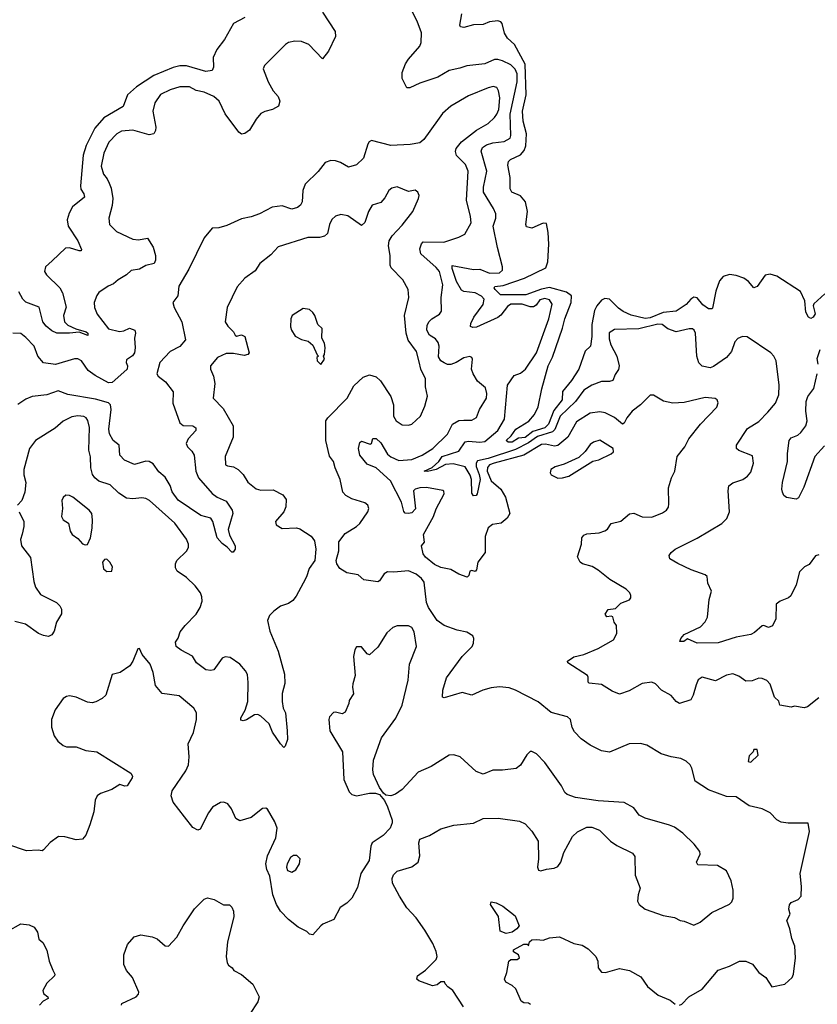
# Model space of a CAD drawing. Extents: x 2220333 to 2384341, y 721037 to 894043.
# Tile 170 of 256: x 2277737 to 2282656, y 816899 to 822968. Entities that reach past the tile are written whole.
import ezdxf

# ---------------------------------------------------------------- set-up
doc = ezdxf.new("R2010")
doc.units = 0

msp = doc.modelspace()

# ---------------------------------------------------------------- linework, layer by layer
at = {"layer": '0CON10XD'}
for points in [[(2279605.4, 823015.4), (2279681.9, 822895), (2279684.3, 822865), (2279642, 822775), (2279605, 822727.5), (2279520, 822815), (2279475, 822832.7), (2279434.4, 822835.6), (2279395, 822828), (2279375.7, 822814.3), (2279246.2, 822685), (2279238.8, 822665), (2279270, 822585), (2279300.3, 822530.3), (2279331.2, 822495), (2279341.2, 822465), (2279333.8, 822435), (2279295.4, 822414.6), (2279248, 822402), (2279225, 822389.2), (2279195.7, 822355), (2279155, 822286.2), (2279125, 822266.7), (2279105, 822263.3), (2279088.8, 822275), (2279005, 822388), (2278967.1, 822465), (2278933.8, 822495), (2278875, 822521.8), (2278825, 822532.5), (2278785, 822553.5), (2278725, 822554.5), (2278665, 822536.5), (2278605, 822506.5), (2278570.4, 822455), (2278559.1, 822405), (2278577.1, 822305), (2278575.4, 822284.6), (2278565.4, 822264.6), (2278535, 822258.9), (2278435, 822286.5), (2278365, 822281.8), (2278335.6, 822265), (2278286.9, 822213.1), (2278255.4, 822145), (2278240.5, 822065), (2278253.3, 822015), (2278277.1, 821987.1), (2278289.6, 821959.6), (2278300.6, 821930.6), (2278311.2, 821865), (2278307.1, 821822.9), (2278286, 821745), (2278292, 821705), (2278335, 821662.5), (2278435, 821614.4), (2278469.1, 821610.9), (2278525, 821621.2), (2278561.2, 821565), (2278574.2, 821515), (2278574.3, 821485), (2278566.2, 821465), (2278515, 821452.9), (2278475, 821431.4), (2278425, 821422), (2278396.2, 821395), (2278344.6, 821365.4), (2278315, 821339.2), (2278282.5, 821325), (2278225, 821286.2), (2278212.1, 821267.9), (2278197.1, 821225), (2278197.8, 821195), (2278215, 821152.5), (2278285, 821062.7), (2278353, 821047), (2278379.4, 821050.6), (2278415, 821067.3), (2278448, 821055), (2278451.9, 821035), (2278445.6, 821005), (2278450, 820945), (2278445.5, 820915), (2278433.4, 820896.6), (2278395, 820871.2), (2278393.5, 820855), (2278401.4, 820835), (2278399.1, 820815), (2278380, 820795), (2278307.4, 820732.6), (2278285, 820729.8), (2278201.8, 820775), (2278160, 820805), (2278117.8, 820865), (2278095, 820877.8), (2278075, 820876.9), (2277957.3, 820842.7), (2277885, 820853.5), (2277849.4, 820895), (2277825.7, 820955), (2277775, 821009.4), (2277743.4, 821033.4), (2277695, 821036)], [(2279125, 822980.8), (2279055, 822943.8), (2279000.6, 822845), (2278952.2, 822785), (2278929.5, 822735), (2278933.1, 822675), (2278924.5, 822655.5), (2278885, 822649.1), (2278765, 822683.9), (2278725, 822684), (2278682.7, 822672.7), (2278565, 822623.2), (2278456.7, 822555), (2278402.5, 822505), (2278375, 822432.9), (2278256.8, 822363.2), (2278201.3, 822298.7), (2278147, 822193), (2278127.7, 822132.3), (2278111.8, 821945), (2278114.3, 821924.3), (2278132.1, 821895), (2278136.5, 821875), (2278062.7, 821815), (2278041.8, 821775), (2278030.3, 821735), (2278036.9, 821695), (2278096.7, 821605), (2278119.2, 821550.8), (2278115.7, 821544.3), (2278105, 821543.1), (2278045, 821561.6), (2278020.5, 821559.5), (2277938.4, 821481.6), (2277896.5, 821445), (2277890.6, 821415), (2277903.3, 821395), (2277983.9, 821315), (2278001.3, 821285), (2278024.3, 821195.7), (2278008, 821145), (2278014.3, 821105), (2278035, 821085.5), (2278082.5, 821062.5), (2278148, 821045), (2278157.1, 821035), (2278158, 821022), (2278105, 821042.5), (2278044.6, 821035.4), (2277966.9, 821036.9), (2277935, 821050.4), (2277899.8, 821079.8), (2277880.4, 821105), (2277856.9, 821196.9), (2277775, 821226.7), (2277755.6, 821245.6), (2277731.1, 821291.1)], [(2282665, 819670), (2282645, 819663.3), (2282605, 819610), (2282577.5, 819595), (2282546.2, 819565), (2282526, 819485), (2282492.3, 819417.7), (2282477.5, 819405), (2282426.2, 819385), (2282402, 819365), (2282398.8, 819275), (2282378.8, 819231.2), (2282355, 819221.2), (2282325, 819233.8), (2282315, 819231.2), (2282268.8, 819191.2), (2282245, 819178.8), (2282155, 819161.9), (2282045, 819127.9), (2281915, 819126.2), (2281855, 819152), (2281832.5, 819135), (2281807.5, 819135), (2281814, 819155), (2281835, 819178.8), (2281934.6, 819225.4), (2281963.2, 819256.8), (2281979.2, 819285), (2281988.9, 819395), (2282002.5, 819445), (2281980, 819495), (2281976.5, 819536.5), (2281965, 819546.9), (2281876.8, 819576.8), (2281795, 819616.2), (2281746.7, 819645), (2281741.2, 819665), (2281753.8, 819685), (2281778.8, 819705), (2281915, 819772.1), (2282066.7, 819863.3), (2282096.9, 819893.1), (2282113.5, 819935), (2282106.4, 820063.6), (2282110.8, 820095), (2282135, 820112.9), (2282195.4, 820134.6), (2282226, 820155), (2282245, 820180), (2282261.4, 820235), (2282255, 820280), (2282172.5, 820312.5), (2282158, 820325), (2282157.5, 820345), (2282225, 820447.5), (2282295, 820491.8), (2282350.9, 820549.1), (2282398.6, 820605), (2282418.1, 820655), (2282420.8, 820715), (2282401.4, 820865), (2282387.5, 820895), (2282370, 820915), (2282223, 821013), (2282195, 821015.8), (2282165, 821004), (2282147.6, 820982.4), (2282126.2, 820923.8), (2282096, 820885), (2282015, 820830), (2281995, 820822.9), (2281945, 820832.5), (2281925, 820853.3), (2281912.1, 820895), (2281904.5, 821035), (2281897.1, 821055), (2281885, 821062.5), (2281865, 821063.3), (2281785, 821044.6), (2281732.9, 821062.9), (2281698.6, 821088.6), (2281671.9, 821091.9), (2281555, 821063), (2281405, 821057.9), (2281372.9, 821037.1), (2281371.1, 821001.1), (2281382.6, 820965), (2281419.7, 820895), (2281432.9, 820835), (2281428.9, 820811.1), (2281408.5, 820781.5), (2281394, 820745), (2281375, 820737.1), (2281325, 820738), (2281265, 820714.4), (2281215.3, 820684.7), (2281165, 820613.8), (2281070.8, 820525), (2281037.1, 820442.9), (2281023, 820427), (2280930.4, 820399.6), (2280875, 820360.3), (2280795, 820317.9), (2280625, 820262.9), (2280561.2, 820248.8), (2280552.6, 820235), (2280551.8, 820215), (2280571.1, 820165), (2280575.9, 820134.1), (2280559.1, 820045), (2280552, 820035), (2280535, 820033.3), (2280525, 820048.8), (2280524, 820135), (2280515, 820160.4), (2280485, 820212.5), (2280410.8, 820230.8), (2280363.5, 820226.5), (2280304.8, 820194.8), (2280252.5, 820182.5), (2280232, 820185), (2280281.7, 820208.3), (2280322.5, 820245), (2280343.3, 820276.7), (2280445, 820307.7), (2280485, 820367.1), (2280505, 820370.5), (2280575, 820363.9), (2280605, 820368.4), (2280685.3, 820435), (2280726.7, 820505), (2280746.2, 820715), (2280786, 820774), (2280825, 820788.9), (2280855.2, 820814.8), (2280924, 820915), (2281001.1, 821125), (2281020, 821215), (2281005, 821240.8), (2280975, 821250), (2280945, 821240.8), (2280921.4, 821208.6), (2280905, 821197.8), (2280885, 821198.6), (2280835, 821215.6), (2280765, 821214.2), (2280745, 821201.3), (2280705, 821146.4), (2280686.6, 821133.4), (2280555, 821073.8), (2280531.8, 821071.8), (2280517.7, 821077.7), (2280518.9, 821095), (2280538.6, 821135), (2280595, 821211.8), (2280601.2, 821245), (2280585, 821263.8), (2280545, 821285.2), (2280475, 821293.6), (2280460.7, 821300.7), (2280430, 821355), (2280404.7, 821435), (2280405, 821452.5), (2280535, 821428.4), (2280575, 821430), (2280635, 821405.4), (2280695, 821407.5), (2280713.8, 821425), (2280713.9, 821443.9), (2280683.7, 821563.7), (2280656, 821695), (2280673.2, 821745), (2280672.3, 821772.3), (2280659.2, 821805), (2280596.8, 821905), (2280596.7, 821935), (2280617.5, 822035), (2280582, 822158), (2280590.6, 822179.4), (2280615, 822196.8), (2280655, 822208.7), (2280725, 822216.7), (2280761.2, 822238.8), (2280765.3, 822255), (2280761.5, 822385), (2280804.3, 822585), (2280805.4, 822635), (2280793.1, 822663.1), (2280765, 822689.8), (2280715, 822715.3), (2280685, 822723.3), (2280665, 822722.7), (2280605, 822696.9), (2280495, 822684.3), (2280451.7, 822668.3), (2280385, 822654.4), (2280316, 822614), (2280205, 822576), (2280143, 822547), (2280125, 822547.5), (2280095.8, 822605), (2280095, 822642.5), (2280116.7, 822695), (2280134.4, 822725), (2280204.3, 822805), (2280213.4, 822826.6), (2280215, 822887.5), (2280188.7, 822958.7), (2280160, 823015)], [(2282701.5, 821278.5), (2282633.8, 821216.2), (2282630.6, 821205), (2282641.4, 821155), (2282630, 821135), (2282615, 821125.8), (2282600.6, 821135), (2282585.5, 821165), (2282578.5, 821235), (2282552.5, 821292.5), (2282405, 821387.1), (2282365, 821400), (2282335, 821392.5), (2282285, 821324.4), (2282265, 821315.6), (2282231.4, 821355), (2282202.3, 821375), (2282155, 821392), (2282115, 821397.3), (2282075.6, 821385), (2282052.4, 821357.6), (2282030.4, 821295), (2282009.6, 821190.4), (2282004.6, 821185.4), (2281985, 821186.6), (2281950.3, 821210.3), (2281915, 821253.9), (2281895, 821257.9), (2281875, 821245.2), (2281846.9, 821213.1), (2281785, 821170.8), (2281705, 821163.3), (2281625, 821130.3), (2281595, 821125.9), (2281507.4, 821147.4), (2281459.3, 821169.3), (2281429.2, 821189.2), (2281374.6, 821245), (2281345, 821249.1), (2281325, 821239.5), (2281296.8, 821205), (2281281.8, 821175), (2281265, 821088.8), (2281264.5, 821015.5), (2281256.4, 820955), (2281223.1, 820925), (2281184.4, 820815), (2281140.6, 820745), (2281083.8, 820676.2), (2281081.3, 820625), (2281031.7, 820558.3), (2280998.4, 820475), (2280975, 820452.8), (2280900.6, 820429.4), (2280855, 820392.1), (2280812.2, 820387.8), (2280775, 820364.2), (2280750, 820365), (2280736, 820375), (2280766.8, 820403.2), (2280795.6, 820445), (2280876.7, 820493.3), (2280910.8, 820535), (2280935, 820582.9), (2280957.6, 820692.4), (2280996.9, 820835), (2281022.5, 820887.5), (2281085, 821066.5), (2281098.2, 821125), (2281137, 821225), (2281139, 821265), (2281108.9, 821288.9), (2281005, 821316.9), (2280955, 821307.8), (2280857.3, 821272.7), (2280792.1, 821272.1), (2280701.7, 821271.7), (2280669.1, 821305), (2280663.6, 821315), (2280667.2, 821322.8), (2280719.4, 821330.6), (2280850.9, 821375), (2280981.1, 821438.9), (2280993.6, 821476.4), (2280999.5, 821585), (2280996.7, 821656.7), (2280985, 821711.4), (2280965, 821713.5), (2280895, 821682.9), (2280862.3, 821692.3), (2280858, 821705), (2280868.2, 821785), (2280855.5, 821845), (2280825, 821881.4), (2280771.2, 821905), (2280761.1, 821925), (2280760.8, 821995), (2280748, 822072), (2280752.2, 822095), (2280763.6, 822106.4), (2280825, 822135.5), (2280847.7, 822162.3), (2280858.9, 822191.1), (2280862.9, 822265), (2280842.8, 822342.8), (2280836.9, 822405), (2280860.7, 822505), (2280853.5, 822693.5), (2280787.4, 822815), (2280745.5, 822855), (2280726.5, 822885), (2280712.9, 822945), (2280704, 822955), (2280685, 822961.5), (2280635, 822955.6), (2280595, 822939.1), (2280535, 822936.8), (2280475, 822918.9), (2280456.2, 822925), (2280451.9, 822935), (2280463.1, 823005)], [(2280353.3, 821596.7), (2280445, 821627.1), (2280483, 821647), (2280521.1, 821715), (2280517.5, 821755), (2280492.4, 821855), (2280502.5, 822035), (2280487.1, 822075), (2280431.2, 822131.2), (2280425.4, 822155), (2280429.6, 822175), (2280461.8, 822215), (2280555, 822286.2), (2280625, 822328.5), (2280665, 822365.5), (2280680, 822385), (2280690.8, 822415), (2280697.3, 822487.3), (2280689.5, 822529.5), (2280679.5, 822549.5), (2280656.1, 822556.1), (2280625, 822547.5), (2280505, 822498.2), (2280395, 822434.5), (2280345, 822390.6), (2280313.4, 822346.6), (2280229.8, 822230.2), (2280205, 822208.6), (2280145, 822197.8), (2280025, 822192.5), (2279907, 822223), (2279892.5, 822215), (2279885, 822200), (2279857.5, 822115), (2279815, 822073.8), (2279765, 822059.2), (2279715, 822088.1), (2279685, 822098.1), (2279655, 822100.8), (2279621.7, 822088.3), (2279578, 822032), (2279497.1, 821955), (2279483.1, 821915), (2279479.2, 821845), (2279468.8, 821825), (2279449.7, 821810.3), (2279415, 821799.2), (2279355, 821820.5), (2279295, 821813.3), (2279215, 821770.5), (2279165, 821752.5), (2279105, 821741.5), (2279015, 821699.2), (2278965, 821686), (2278925, 821683.8), (2278875.7, 821624.3), (2278780.6, 821429.4), (2278718.9, 821325), (2278712, 821265), (2278682, 821225), (2278690, 821195), (2278737.8, 821105), (2278760, 820995), (2278725, 820953.8), (2278665, 820922.9), (2278601.8, 820855), (2278582.9, 820785), (2278590.4, 820770.4), (2278635.5, 820735), (2278684.4, 820675), (2278682.3, 820605), (2278725, 820484.2), (2278745, 820467.8), (2278804.6, 820464.6), (2278822.7, 820452.7), (2278822.7, 820435), (2278776.2, 820383.8), (2278763.2, 820355), (2278771.1, 820335), (2278798.6, 820308.6), (2278812.4, 820285), (2278824.2, 820185), (2278838.8, 820145), (2278925, 820046.9), (2278955.2, 820025.2), (2279010.8, 820000.8), (2279048.1, 819945), (2279051.2, 819925), (2279023.7, 819825), (2279031.4, 819791.4), (2279065.8, 819725), (2279066, 819705), (2279053, 819687), (2279045, 819686.7), (2279017.4, 819717.4), (2278985, 819740), (2278955.6, 819775), (2278929.2, 819875), (2278916, 819895), (2278855, 819912.7), (2278715, 820007.3), (2278677.7, 820057.7), (2278665, 820097.1), (2278635, 820147.8), (2278595, 820180.5), (2278559.6, 820229.6), (2278535, 820244.4), (2278515, 820247.8), (2278445, 820225.6), (2278383.5, 820253.5), (2278355.6, 820285), (2278350, 820345), (2278314.4, 820375), (2278291.1, 820415), (2278287.6, 820445), (2278301.4, 820565), (2278296.8, 820595), (2278285, 820607.1), (2278205, 820629.8), (2278035, 820658.2), (2277975, 820681.2), (2277905, 820656.2), (2277814.6, 820645.4), (2277775, 820629.2), (2277725, 820595.7)], [(2282498.6, 817305), (2282486.9, 817365), (2282468, 817415), (2282488, 817455), (2282480, 817485), (2282485, 817513.3), (2282495, 817526), (2282536.7, 817545), (2282555.8, 817565), (2282558, 817625), (2282550, 817705), (2282606.7, 817965), (2282600, 818015), (2282475, 818016), (2282432.7, 818022.7), (2282405, 818036.7), (2282365, 818080), (2282315, 818103.8), (2282235, 818123.3), (2282155, 818177.5), (2282095, 818180), (2281985, 818222), (2281903.3, 818275), (2281881.2, 818355), (2281871.2, 818375), (2281847.9, 818397.9), (2281814.2, 818414.2), (2281754.4, 818424.4), (2281693.4, 818443.4), (2281605, 818496), (2281565, 818506), (2281496.1, 818503.9), (2281375, 818454.2), (2281325, 818462.5), (2281255, 818495.8), (2281198.8, 818535), (2281157.9, 818577.9), (2281144, 818605), (2281132.9, 818655), (2281115, 818671.9), (2281015, 818697.5), (2280935, 818763.8), (2280795, 818835.6), (2280755, 818850), (2280695.6, 818855.6), (2280645, 818849.4), (2280592.5, 818835), (2280525, 818803.8), (2280465, 818821.2), (2280355, 818788.8), (2280345, 818792.5), (2280347.1, 818835), (2280368.7, 818911.3), (2280465, 819044), (2280507.1, 819085), (2280527.1, 819105), (2280535.8, 819125), (2280537.1, 819155), (2280530.9, 819170.9), (2280495, 819193.1), (2280435, 819204.5), (2280355, 819234.6), (2280311.5, 819265), (2280257.6, 819345), (2280245.3, 819375), (2280230.5, 819500.5), (2280214.4, 819524.4), (2280181.5, 819551.5), (2280135, 819571.1), (2280045, 819562.1), (2280005, 819564.4), (2279985, 819553.1), (2279955, 819508.8), (2279945, 819504.2), (2279860, 819515), (2279825, 819546.7), (2279755, 819558.8), (2279711.2, 819585), (2279692.5, 819615), (2279688.6, 819635), (2279704.3, 819695), (2279705, 819750), (2279745, 819802), (2279815, 819844.2), (2279835, 819862.9), (2279884.2, 819935), (2279889.2, 819955), (2279883.8, 819975), (2279865, 819990), (2279785, 820015.7), (2279748.8, 820035), (2279730.8, 820055), (2279714.4, 820134.4), (2279682.5, 820205), (2279672, 820245), (2279647.5, 820277.5), (2279624.3, 820374.3), (2279625.6, 820495), (2279636.9, 820515), (2279755.8, 820635), (2279797.8, 820712.2), (2279856, 820765), (2279895, 820778.5), (2279935, 820765.8), (2279961.5, 820741.5), (2280026.4, 820646.4), (2280043.1, 820595), (2280042.5, 820525), (2280058, 820495), (2280095, 820471.4), (2280135, 820468.6), (2280156.2, 820475), (2280209.2, 820525), (2280236, 820585), (2280251.7, 820648.3), (2280240, 820705), (2280238.9, 820755), (2280210.9, 820815), (2280200.9, 820859.1), (2280185, 820922), (2280133.6, 820993.6), (2280120.4, 821035), (2280110, 821145), (2280135.8, 821255), (2280132, 821305), (2280098.8, 821365), (2280028.3, 821438.3), (2280022.2, 821455), (2280022.2, 821515), (2280011.9, 821575), (2280015.7, 821605), (2280033.4, 821636.6), (2280095, 821701.2), (2280162, 821785), (2280196.2, 821865), (2280200, 821885), (2280192.5, 821905), (2280175, 821916.7), (2280135, 821910), (2280065, 821937.1), (2280031.3, 821928.7), (2280014.2, 821915), (2279989.5, 821870.5), (2279965, 821841.2), (2279911.2, 821825), (2279888.8, 821785), (2279865, 821717.5), (2279845, 821700), (2279760, 821760), (2279716.5, 821766.5), (2279685, 821756.7), (2279663, 821737), (2279647.1, 821705), (2279635, 821651.2), (2279616.3, 821633.7), (2279585, 821625.6), (2279515, 821624.6), (2279332, 821568), (2279285, 821518.6), (2279218.8, 821465), (2279189.7, 821420.3), (2279125.8, 821375), (2279078.9, 821321.1), (2279015.9, 821194.1), (2279004.3, 821105), (2279019.7, 821079.7), (2279055.7, 821045), (2279065, 821024.2), (2279075, 821018), (2279105, 821025.6), (2279125.6, 821015), (2279152, 820915), (2279143.3, 820905), (2279121.7, 820898.3), (2279055, 820911.5), (2279010.2, 820909.8), (2278958, 820885), (2278914.2, 820835), (2278913.2, 820813.2), (2278931.8, 820771.8), (2278941.5, 820725), (2278930, 820635), (2278991.4, 820571.4), (2279054, 820465), (2279054, 820395), (2279004, 820275), (2279006.7, 820225), (2279017.7, 820217.7), (2279055, 820211.4), (2279085.3, 820195.3), (2279115, 820164.3), (2279145, 820117.8), (2279195.8, 820075.8), (2279225, 820068), (2279300.9, 820070.9), (2279360.2, 820040.2), (2279380.5, 820010.5), (2279378.8, 819965), (2279365.9, 819934.1), (2279314.2, 819875), (2279318.8, 819855), (2279355, 819832.9), (2279445, 819835.6), (2279465, 819830), (2279535, 819783.8), (2279555.8, 819755.8), (2279562.5, 819705), (2279556.9, 819635), (2279522.9, 819585), (2279505.8, 819535), (2279484.3, 819495.7), (2279442.5, 819415), (2279422.1, 819387.9), (2279395, 819368.8), (2279346.4, 819353.6), (2279305, 819322.5), (2279276.7, 819295), (2279266, 819265), (2279279.7, 819199.7), (2279331.1, 819075), (2279369.4, 818935), (2279372.7, 818877.3), (2279356, 818815), (2279355.7, 818765.7), (2279362, 818725), (2279375.6, 818695), (2279386.5, 818585), (2279387.7, 818532.3), (2279375, 818490), (2279365, 818482.5), (2279345, 818503.8), (2279296.6, 818576.6), (2279275, 818628), (2279225, 818676), (2279205, 818685.8), (2279185, 818684), (2279135, 818652.5), (2279115, 818646.7), (2279100, 818650), (2279100, 818665), (2279127.2, 818712.8), (2279144.4, 818765), (2279146.6, 818883.4), (2279141.4, 818931.4), (2279130.6, 818955), (2279094.3, 818995), (2279035, 819036.9), (2279005, 819041.9), (2278985, 819032.5), (2278935, 818961.2), (2278915, 818956), (2278885, 818960), (2278826.7, 819005), (2278803.3, 819045), (2278732.4, 819082.4), (2278702, 819105), (2278698.8, 819131.2), (2278715, 819156.7), (2278726.9, 819195), (2278756.7, 819235), (2278826.2, 819303.8), (2278850.9, 819345), (2278863.3, 819385), (2278861.3, 819411.3), (2278853.1, 819435), (2278819.5, 819479.5), (2278765, 819529.4), (2278708, 819568), (2278698.8, 819588.8), (2278697.1, 819615), (2278705.6, 819635), (2278765, 819691.4), (2278778.6, 819715), (2278778, 819735), (2278765, 819766.7), (2278694.3, 819865), (2278538.1, 820005), (2278515, 820016.9), (2278490, 820020), (2278435, 820014.6), (2278395, 820019.6), (2278349.5, 820049.5), (2278295, 820101.5), (2278225, 820123.1), (2278200, 820145), (2278186.5, 820165), (2278175.4, 820205), (2278174.6, 820274.6), (2278162.9, 820315), (2278168.5, 820455), (2278157.6, 820497.6), (2278147.1, 820515), (2278132.8, 820522.8), (2278095, 820526.2), (2278059.5, 820520.5), (2278005.9, 820494.1), (2277955, 820450), (2277835.3, 820374.7), (2277796.7, 820325), (2277763.5, 820195), (2277763.7, 820163.7), (2277775.5, 820115), (2277768.1, 820055), (2277750.8, 820005), (2277724.3, 819975)], [(2282665, 818787.3), (2282595, 818732.5), (2282575, 818726.2), (2282515, 818736), (2282495, 818730), (2282425, 818742.5), (2282417.3, 818767.3), (2282392.1, 818792.1), (2282365, 818872), (2282344.5, 818894.5), (2282315, 818906.9), (2282295, 818908.6), (2282254.1, 818894.1), (2282215, 818891.4), (2282172, 818922), (2282134.4, 818935.6), (2282095, 818928.1), (2282027.7, 818892.3), (2281945, 818916), (2281921.7, 818898.3), (2281908.3, 818868.3), (2281890, 818805), (2281875, 818776.2), (2281805, 818754.2), (2281785.5, 818765.5), (2281755, 818802), (2281695, 818835.8), (2281658, 818875), (2281635, 818885.6), (2281575, 818875.7), (2281495, 818831.9), (2281435, 818811.4), (2281389.6, 818829.6), (2281325, 818871.4), (2281249.3, 818879.3), (2281243.3, 818885), (2281243.3, 818915), (2281237.5, 818925), (2281118, 819005), (2281116.2, 819015), (2281155, 819040.8), (2281215, 819055.8), (2281305, 819093.1), (2281398.8, 819145), (2281418.8, 819185), (2281416.7, 819235), (2281402.5, 819255), (2281395, 819287.5), (2281385, 819292.5), (2281358.3, 819288.3), (2281347.5, 819305), (2281365, 819332.5), (2281411.2, 819338.8), (2281445, 819371.2), (2281497.3, 819392.7), (2281506, 819405), (2281505, 819420), (2281500, 819435), (2281477.9, 819457.9), (2281377, 819517), (2281305, 819576.2), (2281267.3, 819597.3), (2281206.7, 819615), (2281194, 819625), (2281177.5, 819657.5), (2281200.8, 819735), (2281204.2, 819775), (2281215, 819790), (2281235, 819799.2), (2281310, 819805), (2281345, 819818), (2281361.4, 819828.6), (2281385, 819862), (2281445, 819878), (2281497.7, 819922.3), (2281525, 819926.7), (2281575, 819904), (2281635, 819902.5), (2281701.7, 819928.3), (2281725.7, 819944.3), (2281737, 819963), (2281740, 819985), (2281737.3, 820082.7), (2281756.2, 820145), (2281776.2, 820185), (2281791.2, 820275), (2281838, 820335), (2281864.2, 820385), (2281935, 820474.2), (2282035, 820579.4), (2282044.2, 820605.8), (2282038.8, 820625), (2282025, 820633.8), (2281965, 820638.8), (2281835, 820608.5), (2281765, 820604.5), (2281706.2, 820616.2), (2281645, 820653.8), (2281625, 820653.8), (2281565.7, 820595), (2281514.4, 820555), (2281480.9, 820515), (2281465, 820482), (2281455, 820475.8), (2281405, 820516.2), (2281348, 820545), (2281315, 820550.6), (2281255, 820542.9), (2281170.4, 820489.6), (2281116.8, 820395), (2281055, 820342.8), (2281035, 820338.6), (2280978.5, 820351.5), (2280955, 820349.8), (2280846.7, 820283.3), (2280662.2, 820235), (2280635, 820224.7), (2280621.3, 820208.7), (2280619.8, 820185), (2280643.7, 820125), (2280703.6, 820073.6), (2280733.5, 820025), (2280759.2, 819925), (2280743.4, 819896.6), (2280705.5, 819864.5), (2280653.3, 819856.7), (2280625, 819836.2), (2280607.4, 819782.6), (2280606.7, 819685), (2280562.5, 819625), (2280553.6, 819576.4), (2280545, 819567.5), (2280525, 819572.5), (2280512, 819568), (2280507, 819543), (2280497, 819533), (2280445, 819550), (2280395, 819580), (2280335, 819592.5), (2280295, 819610), (2280240, 819655), (2280224.3, 819675), (2280214.3, 819725), (2280232.5, 819747.5), (2280227.5, 819795), (2280288.6, 819905), (2280305, 819953.3), (2280353.8, 820045), (2280352.5, 820062.5), (2280346.4, 820066.4), (2280245, 820084.4), (2280205, 820083.2), (2280176, 820075), (2280165.8, 820065), (2280177.5, 819952.5), (2280155, 819929.2), (2280135, 819923.8), (2280115, 819926.7), (2280105, 819937.5), (2280091.3, 819995), (2280024.1, 820125), (2279935, 820205.3), (2279879.3, 820229.3), (2279834.8, 820284.8), (2279826.9, 820325), (2279835, 820362), (2279845, 820370), (2279898.2, 820351.8), (2279905.8, 820355), (2279914.3, 820385.7), (2279935, 820386.5), (2279965, 820360), (2280005, 820290.9), (2280025, 820273.3), (2280075, 820250.4), (2280155, 820258), (2280218.1, 820285), (2280284.3, 820325.7), (2280375, 820414.4), (2280405.9, 820474.1), (2280445, 820497.1), (2280475, 820498.9), (2280525, 820500), (2280553.2, 820516.8), (2280572.5, 820565), (2280615.7, 820635), (2280618.1, 820665), (2280609.7, 820699.7), (2280560.3, 820740.3), (2280532.9, 820785), (2280524.2, 820815), (2280530, 820875), (2280526, 820886), (2280512, 820892), (2280475, 820884.4), (2280428.8, 820855), (2280395, 820842.5), (2280375, 820842.2), (2280355, 820852.2), (2280335, 820865.6), (2280319.8, 820889.8), (2280323.9, 820955), (2280318.3, 820978.3), (2280300.5, 821000.5), (2280263.3, 821023.3), (2280247.3, 821055), (2280250, 821085), (2280261.3, 821108.7), (2280278.1, 821125), (2280326.9, 821153.1), (2280338.2, 821171.8), (2280335.3, 821255), (2280346, 821334), (2280325, 821416.4), (2280305, 821441.3), (2280211.1, 821525), (2280204.6, 821555), (2280215, 821587.1), (2280225, 821598.4), (2280353.3, 821596.7)], [(2279595, 820843.3), (2279616.7, 820875), (2279610, 820895), (2279617.5, 820905), (2279621.2, 820945), (2279616, 820975), (2279601.2, 821005), (2279602.5, 821065), (2279575, 821090), (2279556.7, 821145), (2279545, 821162.5), (2279525, 821182.5), (2279485, 821187.5), (2279417.5, 821145), (2279410, 821125), (2279407.5, 821075), (2279413.6, 821053.6), (2279435, 821017.5), (2279475, 820996.7), (2279516.1, 820986.1), (2279545, 820962.5), (2279571.7, 820901.7), (2279580, 820895), (2279570, 820885), (2279572.5, 820865), (2279595, 820843.3)], [(2282660, 820845), (2282655, 820880), (2282674.1, 820935.9)], [(2282699.1, 820340.9), (2282639.6, 820275), (2282573.2, 820086.8), (2282539.5, 820020.5), (2282525, 820012.5), (2282465, 820023.8), (2282450, 820035), (2282441.2, 820055), (2282436.2, 820075), (2282440, 820115), (2282471.8, 820245), (2282470.8, 820295), (2282482.5, 820375), (2282495, 820390.8), (2282535, 820406.9), (2282555, 820422.9), (2282584.4, 820465), (2282592.5, 820495), (2282584.6, 820555), (2282586.7, 820615), (2282596.8, 820645), (2282633.5, 820695), (2282655.6, 820785)], [(2281055, 820142.5), (2281085, 820143.3), (2281122.5, 820155), (2281272.3, 820247.7), (2281307.5, 820255), (2281385, 820291.2), (2281398.8, 820305), (2281396.2, 820325), (2281315, 820375.8), (2281275, 820364), (2281255, 820350), (2281224, 820306), (2281185, 820270), (2281095, 820228.8), (2281038.3, 820211.7), (2281013.3, 820195), (2281007.5, 820175), (2281015, 820162.5), (2281055, 820142.5)], [(2278140.7, 819730.7), (2278155, 819732.5), (2278172.9, 819775), (2278183.3, 819835), (2278186.7, 819885), (2278181.4, 819925), (2278165.8, 819945), (2278065, 820025.8), (2278045, 820036), (2278022.3, 820037.7), (2278005, 820023.3), (2277997.5, 820005), (2278001.9, 819955), (2277995.8, 819905), (2278005.8, 819885.8), (2278038.8, 819865), (2278048.8, 819815), (2278060, 819795), (2278095, 819770), (2278125, 819737.5), (2278140.7, 819730.7)], [(2277734.3, 819935), (2277763.1, 819875), (2277763.1, 819845), (2277752.4, 819797.6), (2277743.1, 819765), (2277748.6, 819725), (2277803.5, 819653.5), (2277823.9, 819505), (2277835, 819471.4), (2277865, 819424.5), (2277964.2, 819375), (2277985, 819355.8), (2277995.6, 819335), (2277994.4, 819305.6), (2277963.8, 819255), (2277950.5, 819199.5), (2277935, 819176.2), (2277915, 819166.2), (2277885, 819172), (2277853.3, 819185), (2277772.4, 819242.4), (2277708.3, 819258.3)], [(2278275, 819566.7), (2278305, 819570), (2278310, 819595), (2278293.3, 819625), (2278275, 819643.3), (2278259.3, 819640.7), (2278248.8, 819625), (2278255, 819582.5), (2278275, 819566.7)], [(2280474.2, 816884.2), (2280407.5, 816985), (2280377, 817007), (2280360, 817025), (2280357, 817037), (2280335, 817038), (2280311.4, 817018.6), (2280282.7, 817012.7), (2280197.5, 817045), (2280186.2, 817055), (2280190, 817075), (2280239.5, 817110.5), (2280305.8, 817175), (2280310.8, 817195), (2280306, 817225), (2280284.5, 817274.5), (2280235.5, 817355.5), (2280182.4, 817432.4), (2280124, 817495), (2280080, 817565), (2280036.2, 817645), (2280033.8, 817675), (2280042, 817698), (2280065, 817720), (2280155, 817747.5), (2280194, 817775), (2280204.2, 817815), (2280198, 817895), (2280205, 817916.2), (2280265, 817940.8), (2280335, 817980), (2280415, 818004.2), (2280535, 818016.2), (2280595, 818044), (2280687, 818047), (2280818.3, 818028.3), (2280855, 818012.5), (2280895, 817967.5), (2280933.3, 817905), (2280936.7, 817795), (2280930, 817745), (2280937, 817727), (2280951.7, 817721.7), (2280985, 817733.3), (2281032.3, 817737.7), (2281055, 817748.8), (2281074.2, 817775), (2281093.1, 817835), (2281145.5, 817934.5), (2281176.8, 817963.2), (2281235, 817990.8), (2281265, 817992), (2281312.7, 817972.7), (2281381.2, 817905), (2281418.9, 817878.9), (2281515, 817830), (2281530.3, 817810.3), (2281532.9, 817695), (2281564.2, 817615), (2281550, 817575), (2281546.2, 817535), (2281556.7, 817515), (2281595, 817486.2), (2281705, 817446), (2281774.1, 817434.1), (2281810, 817415), (2281835, 817412.5), (2281895, 817387.5), (2281933.6, 817406.4), (2282005, 817466.2), (2282115, 817517.5), (2282128.3, 817531.7), (2282136.4, 817553.6), (2282136.4, 817603.6), (2282125, 817660), (2282095, 817722.5), (2282040, 817755), (2281919.3, 817759.3), (2281910, 817775), (2281933.3, 817825), (2281930.7, 817840.7), (2281895.9, 817885.9), (2281826.7, 817955), (2281775, 817992), (2281745, 818004), (2281593.8, 818046.2), (2281556.1, 818066.1), (2281525, 818110), (2281465, 818143.3), (2281305, 818152.5), (2281165, 818174.2), (2281113, 818193), (2281098.8, 818205), (2281078.8, 818245), (2280975, 818388.8), (2280925, 818443.3), (2280895, 818457.5), (2280885, 818457.5), (2280865, 818437.5), (2280825.8, 818374.2), (2280797.7, 818352.3), (2280715, 818342), (2280655, 818342.9), (2280595, 818318.6), (2280552, 818335), (2280453.8, 818425), (2280415, 818437.1), (2280385, 818434.3), (2280275, 818365.7), (2280195, 818330), (2280095.7, 818224.3), (2280055, 818193.8), (2280025, 818183.8), (2279995, 818188.8), (2279980, 818200), (2279955.8, 818235.8), (2279919.2, 818315), (2279914.2, 818345), (2279919.2, 818405), (2279967.6, 818542.4), (2280056.2, 818663.8), (2280095, 818743.3), (2280133.4, 818896.6), (2280141.9, 818995), (2280184.2, 819105), (2280169.4, 819195), (2280155, 819221.2), (2280135, 819232), (2280065, 819232), (2280038.8, 819221.2), (2280000.7, 819189.3), (2279945, 819101.2), (2279895, 819052.5), (2279880.5, 819060.5), (2279845, 819103.3), (2279815, 819102.5), (2279803.3, 819085), (2279796.4, 819043.6), (2279806.7, 818925), (2279791.2, 818875), (2279788.8, 818855), (2279796.4, 818813.6), (2279768.3, 818771.7), (2279767, 818753), (2279745, 818700), (2279725, 818690), (2279685, 818700), (2279673, 818697), (2279648.3, 818671.7), (2279642.5, 818655), (2279650, 818585), (2279727.5, 818455), (2279735.7, 818285), (2279768.3, 818208.3), (2279785, 818193.3), (2279815, 818183.3), (2279895, 818201.2), (2279930.7, 818200.7), (2279955, 818192.5), (2279986.1, 818156.1), (2280005.9, 818115.9), (2280033.3, 818035), (2280033, 818017), (2280022.5, 817985), (2279979.5, 817940.5), (2279910, 817895), (2279902.5, 817875), (2279892, 817785), (2279840.8, 817705), (2279820.5, 817619.5), (2279785.8, 817554.2), (2279755, 817523.3), (2279713.6, 817496.4), (2279675, 817422.5), (2279606.7, 817393.3), (2279595, 817382.5), (2279545, 817326.7), (2279525, 817331.2), (2279508.1, 817348.1), (2279454.2, 817374.2), (2279395, 817422), (2279345, 817473.8), (2279320, 817515), (2279298, 817575), (2279279.3, 817689.3), (2279261.2, 817731.2), (2279254.3, 817765), (2279264.5, 817815.5), (2279316.7, 817925), (2279325.6, 817985), (2279310.8, 818025), (2279265, 818101.2), (2279255, 818108), (2279235, 818106.2), (2279165, 818051.4), (2279095, 818030), (2279070.6, 818045), (2279042.9, 818105), (2279020, 818135), (2278995.3, 818145.3), (2278975, 818143.2), (2278926.5, 818113.5), (2278901.5, 818078.5), (2278850.6, 817979.4), (2278836.7, 817973.3), (2278805, 817989.4), (2278754.2, 818054.2), (2278684.4, 818145), (2278670.6, 818185), (2278677.1, 818215), (2278762, 818338), (2278777.5, 818375), (2278783.1, 818425), (2278775.7, 818505), (2278810, 818575), (2278828.2, 818655), (2278826.9, 818695), (2278811.1, 818725), (2278721.1, 818801.1), (2278615, 818815.7), (2278573.8, 818865), (2278561.2, 818945), (2278542.3, 818995), (2278492, 819055), (2278475, 819092.5), (2278465, 819090), (2278435.8, 819015), (2278415.4, 818984.6), (2278356.7, 818945), (2278308, 818932), (2278267.8, 818805), (2278245, 818784.3), (2278207, 818763)], [(2278207, 818763), (2278185, 818757.5), (2278155, 818761.4), (2278085, 818792.9), (2278045, 818800.6), (2278025, 818797.5), (2278005, 818784), (2277955, 818714), (2277933.3, 818655), (2277933, 818607), (2277950, 818555), (2277971.7, 818521.7), (2278005, 818493.8), (2278026.4, 818486.4), (2278085, 818486.7), (2278145, 818463.8), (2278212.5, 818455), (2278422.5, 818325), (2278433.3, 818305), (2278430, 818295), (2278400, 818245), (2278385, 818243.3), (2278355, 818253.3), (2278305, 818223.3), (2278235, 818198), (2278215, 818183.3), (2278203.4, 818156.6), (2278193.8, 818085), (2278170.6, 818005), (2278145, 817941.2), (2278125, 817916.2), (2278085, 817912.9), (2278015, 817932.5), (2277977.3, 817932.7), (2277925, 817896), (2277885, 817852), (2277875, 817846), (2277851.2, 817848.8), (2277780, 817845), (2277664.5, 817884.5)], [(2282245, 818392.5), (2282290, 818435), (2282285, 818470), (2282265, 818470), (2282260, 818455), (2282235, 818430), (2282230, 818395), (2282245, 818392.5)], [(2279415, 817714.2), (2279440.9, 817729.1), (2279462.9, 817765), (2279467.1, 817795), (2279446.7, 817816.7), (2279425, 817815.7), (2279408, 817805), (2279385.8, 817765), (2279382, 817745), (2279388.8, 817725), (2279415, 817714.2)], [(2278366, 816895), (2278368, 816905), (2278455.8, 816945), (2278468.9, 816961.1), (2278471.1, 816975), (2278433.6, 817063.6), (2278395, 817108), (2278379.4, 817145), (2278379.4, 817205), (2278403, 817267), (2278443.3, 817315), (2278485, 817327.5), (2278555, 817315.7), (2278585, 817302.5), (2278635, 817260), (2278655, 817258), (2278706.7, 817313.3), (2278745, 817384), (2278815, 817488), (2278875, 817548), (2278895, 817556.2), (2278935.9, 817545.9), (2278995, 817512.5), (2279031.7, 817511.7), (2279045, 817497.5), (2279055, 817472.5), (2279057.9, 817437.9), (2279019.1, 817285), (2279010, 817195), (2279015.9, 817155.9), (2279025, 817140), (2279047.5, 817125), (2279057, 817107), (2279105, 817082.5), (2279175, 817022.5), (2279213.3, 816945), (2279205.8, 816914.2), (2279154.3, 816835.7)], [(2280736.1, 817336.1), (2280699.3, 817349.3), (2280690.5, 817440.5), (2280640, 817515), (2280645, 817530), (2280675, 817524), (2280716, 817505), (2280792, 817445), (2280816.4, 817383.6), (2280803.3, 817365), (2280775, 817344.2), (2280736.1, 817336.1)], [(2277665, 817351.2), (2277745, 817396.2), (2277795, 817390), (2277826.7, 817375), (2277846.2, 817345), (2277855, 817300), (2277880.7, 817280.7), (2277903.9, 817233.9), (2277918.8, 817165), (2277940.8, 817110.8), (2277953.8, 817085), (2277952, 817075), (2277905, 817030), (2277880, 816985), (2277884.2, 816965), (2277910, 816945), (2277912, 816935), (2277881.2, 816918.8), (2277858.5, 816895)], [(2280887.3, 816897.3), (2280875, 816906.2), (2280845, 816908.8), (2280828.8, 816918.8), (2280795.6, 816995.6), (2280774, 817015), (2280735.7, 817035.7), (2280726, 817055), (2280741.2, 817095), (2280753.8, 817165), (2280765, 817176.2), (2280805, 817176), (2280818.8, 817185), (2280813.8, 817205), (2280782, 817222), (2280781.2, 817235), (2280845, 817270), (2280869.3, 817269.3), (2280875, 817260), (2280880, 817285), (2280895, 817296), (2280925, 817299.2), (2280965, 817294), (2281005, 817310), (2281065, 817316), (2281155, 817274), (2281205, 817263.3), (2281242.3, 817242.3), (2281290, 817195), (2281302.5, 817165), (2281303.6, 817123.6), (2281325, 817096.7), (2281350, 817095), (2281435, 817119.4), (2281497.7, 817107.7), (2281567.8, 817067.8), (2281608.8, 817008.8), (2281675, 816956.2), (2281747.5, 816925), (2281779.3, 816899.3)], [(2281805, 816893.8), (2281819.5, 816900.5), (2281863.3, 816945), (2281945, 816992.5), (2282045, 817109.2), (2282115, 817134.4), (2282175, 817164.4), (2282215.5, 817165.5), (2282255, 817146.7), (2282295, 817096.2), (2282338.8, 817065), (2282375, 817006.7), (2282455, 817023.8), (2282500, 817065), (2282508.8, 817085), (2282521.4, 817185), (2282517.4, 817257.4), (2282498.6, 817305)]]:
    msp.add_lwpolyline(points, dxfattribs=at)

doc.saveas('drawing.dxf')
